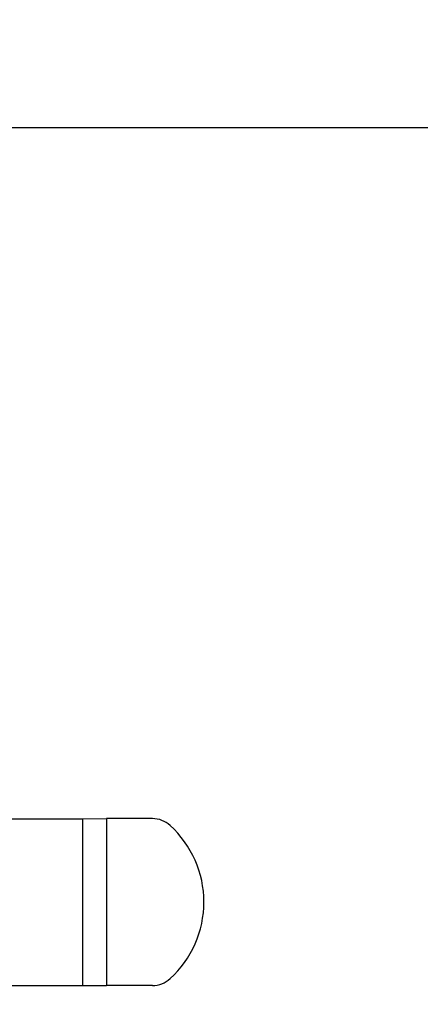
# Model space of a CAD drawing. Header units: inches. Extents: x 5 to 1128, y -85 to 748.
# Tile 41 of 256: x 155 to 160.71, y 197.8 to 211.83. Entities that reach past the tile are written whole.
import ezdxf

# ---------------------------------------------------------------- set-up
doc = ezdxf.new("R2010")
doc.units = ezdxf.units.IN
doc.header["$LTSCALE"] = 32
doc.header["$MEASUREMENT"] = 0
doc.layers.add('Dimension (ANSI)', color=7, linetype='Continuous', lineweight=25)
doc.layers.add('Visible (ANSI)', color=7, linetype='Continuous', lineweight=30)
doc.styles.add('Note Text (ANSI)', font='tahoma.ttf')
doc.dimstyles.new('SB Fraction-16 (ANSI)', dxfattribs={"dimscale": 32, "dimtxt": 0.125, "dimasz": 0.098425, "dimexe": 0.125, "dimexo": 0.0625, "dimgap": 0.031496, "dimtad": 0, "dimtih": 1, "dimtoh": 1, "dimdec": 4, "dimrnd": 1e-08, "dimzin": 0, "dimdsep": 46, "dimlunit": 5, "dimtxsty": 'Note Text (ANSI)', "dimcen": 0.09, "dimdle": 0.393701, "dimclrd": 256, "dimclre": 256, "dimclrt": 256, "dimadec": 0, "dimazin": 3, "dimtfac": 0.96, "dimtofl": 0, "dimtmove": 0, "dimatfit": 3, "dimfxl": 1, "dimfrac": 2, "dimtolj": 1, "dimtzin": 12, "dimlwd": -1, "dimlwe": -1, "dimarcsym": 0})

# ---------------------------------------------------------------- blocks, each defined once
blk = doc.blocks.new('*D16')
at = {"layer": 'Defpoints', "color": 0, "transparency": 16777216}
for p in [(170.307, 471.984), (79.417, 159.272), (130.37, 159.272)]:
    blk.add_point(p, dxfattribs=at)
at = {"layer": 'Dimension (ANSI)', "transparency": 16777216}
for p, q in [((168.307, 471.984), (75.417, 471.984)), ((79.417, 468.834), (79.417, 327.661)), ((79.417, 162.422), (79.417, 320.595)), ((128.37, 159.272), (75.417, 159.272))]:
    blk.add_line(p, q, dxfattribs=at)
for points in [[(78.892, 468.834), (79.942, 468.834), (79.417, 471.984)], [(78.892, 162.422), (79.942, 162.422), (79.417, 159.272)]]:
    blk.add_solid(points, dxfattribs=at)
at = {"layer": 'Dimension (ANSI)', "transparency": 16777216, "insert": (67.214, 326.653), "char_height": 4, "attachment_point": 1, "style": 'Note Text (ANSI)'}
blk.add_mtext('\\A1;312 11/16', dxfattribs=at)

msp = doc.modelspace()

# ---------------------------------------------------------------- linework, layer by layer
at = {"layer": 'Visible (ANSI)'}
for p, q in [((154.375, 210.29617), (162.89726, 210.29617)), ((153.65888, 200.44058), (155.90018, 200.44058)), ((155.90018, 200.44058), (156.2385, 200.44308)), ((155.90018, 198.06558), (155.90018, 200.44058)), ((155.90018, 198.06558), (155.90018, 200.44058)), ((156.2385, 200.44308), (156.2385, 198.06308)), ((156.89423, 200.44308), (156.2385, 200.44308)), ((156.2385, 200.44308), (156.2385, 199.25308)), ((156.2385, 199.25308), (156.2385, 198.06308)), ((125.313, 198.06558), (155.90018, 198.06558)), ((155.90018, 198.06558), (156.2385, 198.06308)), ((156.89423, 198.06308), (156.2385, 198.06308))]:
    msp.add_line(p, q, dxfattribs=at)
for centre, radius, start, end in [((156.89423, 200.06808), 0.375, 47.518967, 90), ((156.14792, 199.25308), 1.48008, 312.481033, 47.518967), ((156.89423, 198.43808), 0.375, 270, 312.481033)]:
    msp.add_arc(centre, radius, start, end, dxfattribs=at)

# ---------------------------------------------------------------- dimensions: what is measured, and where the dimension line sits
at = {"layer": 'Dimension (ANSI)'}
dim = msp.add_linear_dim(base=(79.41701, 159.27197), p1=(170.30726, 471.98367), p2=(130.36976, 159.27197), angle=270, dimstyle='SB Fraction-16 (ANSI)', override={"dimgap": 0.031496, "dimdec": 4, "dimtol": 0, "dimlim": 0, "dimtp": 0, "dimtm": 0, "dimtdec": 2, "dimatfit": 1}, dxfattribs=at)
dim.commit()
dim.dimension.update_dxf_attribs({"geometry": '*D16', "text_midpoint": (79.41701, 324.12782), "dimtype": 160})

doc.saveas('drawing.dxf')
